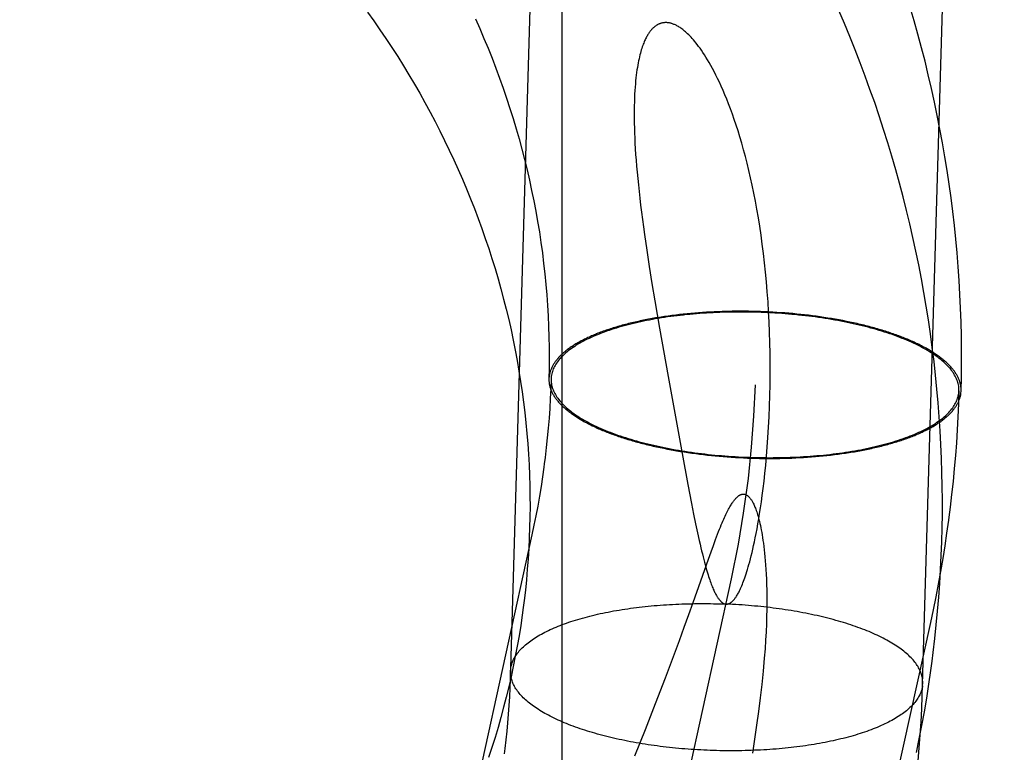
# Model space of a CAD drawing. Header units: inches. Extents: x 0 to 236, y 0 to 153.
# Tile 27 of 95: x 91.5005 to 91.5937, y 54.7274 to 54.7968. Entities that reach past the tile are written whole.
import ezdxf

# ---------------------------------------------------------------- set-up
doc = ezdxf.new("R2010")
doc.units = ezdxf.units.IN
doc.header["$LTSCALE"] = 12.986111
doc.header["$MEASUREMENT"] = 0
doc.linetypes.add('HIDDEN', pattern=[0.2, 0.1, -0.1])
doc.layers.add('DEFAULT_2', color=8, linetype='HIDDEN')

msp = doc.modelspace()

# ---------------------------------------------------------------- linework, layer by layer
at = {"layer": 'DEFAULT_2', "color": 8, "linetype": 'HIDDEN'}
for p, q in [((91.55182, 55.503124), (91.55182, 54.563431)), ((91.559838, 54.774966), (91.560075, 54.77342)), ((91.560075, 54.77342), (91.560332, 54.771815)), ((91.560332, 54.771815), (91.560607, 54.770154)), ((91.560607, 54.770154), (91.56105, 54.767563)), ((91.561185, 54.76862), (91.560846, 54.768565)), ((91.561527, 54.768672), (91.561185, 54.76862)), ((91.561873, 54.768722), (91.561527, 54.768672)), ((91.562221, 54.768769), (91.561873, 54.768722)), ((91.562573, 54.768814), (91.562221, 54.768769)), ((91.562928, 54.768856), (91.562573, 54.768814)), ((91.563285, 54.768896), (91.562928, 54.768856)), ((91.563645, 54.768933), (91.563285, 54.768896)), ((91.564008, 54.768967), (91.563645, 54.768933)), ((91.564373, 54.768999), (91.564008, 54.768967)), ((91.56474, 54.769028), (91.564373, 54.768999)), ((91.565109, 54.769055), (91.56474, 54.769028)), ((91.56548, 54.769079), (91.565109, 54.769055)), ((91.565853, 54.7691), (91.56548, 54.769079)), ((91.566227, 54.769119), (91.565853, 54.7691)), ((91.566603, 54.769135), (91.566227, 54.769119)), ((91.56698, 54.769149), (91.566603, 54.769135)), ((91.567359, 54.769159), (91.56698, 54.769149)), ((91.568309, 54.769174), (91.567928, 54.76917)), ((91.56869, 54.769175), (91.568309, 54.769174)), ((91.569072, 54.769174), (91.56869, 54.769175)), ((91.569455, 54.76917), (91.569072, 54.769174)), ((91.569838, 54.769163), (91.569455, 54.76917)), ((91.57022, 54.769154), (91.569838, 54.769163)), ((91.570603, 54.769142), (91.57022, 54.769154)), ((91.570985, 54.769127), (91.570603, 54.769142)), ((91.571368, 54.76911), (91.570985, 54.769127)), ((91.571749, 54.769089), (91.571368, 54.76911)), ((91.57213, 54.769067), (91.571749, 54.769089)), ((91.57251, 54.769041), (91.57213, 54.769067)), ((91.57289, 54.769013), (91.57251, 54.769041)), ((91.573268, 54.768983), (91.57289, 54.769013)), ((91.573645, 54.768949), (91.573268, 54.768983)), ((91.57402, 54.768913), (91.573645, 54.768949)), ((91.574394, 54.768875), (91.57402, 54.768913)), ((91.574767, 54.768834), (91.574394, 54.768875)), ((91.575137, 54.76879), (91.574767, 54.768834)), ((91.575506, 54.768744), (91.575137, 54.76879)), ((91.575872, 54.768696), (91.575506, 54.768744)), ((91.576237, 54.768645), (91.575872, 54.768696)), ((91.576599, 54.768591), (91.576237, 54.768645)), ((91.576958, 54.768535), (91.576599, 54.768591)), ((91.577315, 54.768476), (91.576958, 54.768535)), ((91.577669, 54.768416), (91.577315, 54.768476)), ((91.57802, 54.768352), (91.577669, 54.768416)), ((91.578368, 54.768287), (91.57802, 54.768352)), ((91.578713, 54.768219), (91.578368, 54.768287)), ((91.579054, 54.768148), (91.578713, 54.768219)), ((91.579392, 54.768076), (91.579054, 54.768148)), ((91.56105, 54.767563), (91.561855, 54.763006)), ((91.550606, 54.763033), (91.550586, 54.762776)), ((91.550811, 54.763025), (91.550791, 54.762777)), ((91.561855, 54.763006), (91.563175, 54.755729)), ((91.589345, 54.761401), (91.589365, 54.761649)), ((91.589549, 54.761392), (91.58957, 54.761647)), ((91.560764, 54.75635), (91.561102, 54.756277)), ((91.561102, 54.756277), (91.561443, 54.756207)), ((91.561443, 54.756207), (91.561788, 54.756139)), ((91.561788, 54.756139), (91.562136, 54.756073)), ((91.562136, 54.756073), (91.562487, 54.75601)), ((91.563019, 54.755919), (91.563377, 54.755862)), ((91.563175, 54.755729), (91.563724, 54.752785)), ((91.563377, 54.755862), (91.563738, 54.755807)), ((91.563738, 54.755807), (91.564101, 54.755755)), ((91.564101, 54.755755), (91.564466, 54.755705)), ((91.564466, 54.755705), (91.564834, 54.755657)), ((91.564834, 54.755657), (91.565203, 54.755613)), ((91.565203, 54.755613), (91.565575, 54.75557)), ((91.565575, 54.75557), (91.565948, 54.755531)), ((91.565948, 54.755531), (91.566323, 54.755493)), ((91.57651, 54.755492), (91.57687, 54.755529)), ((91.57687, 54.755529), (91.577228, 54.755569)), ((91.577228, 54.755569), (91.577583, 54.755611)), ((91.577583, 54.755611), (91.577934, 54.755656)), ((91.577934, 54.755656), (91.578283, 54.755703)), ((91.578283, 54.755703), (91.578629, 54.755753)), ((91.578629, 54.755753), (91.578971, 54.755805)), ((91.578971, 54.755805), (91.57931, 54.75586)), ((91.566323, 54.755493), (91.566699, 54.755459)), ((91.566699, 54.755459), (91.567077, 54.755427)), ((91.567077, 54.755427), (91.567456, 54.755398)), ((91.567456, 54.755398), (91.567835, 54.755371)), ((91.567835, 54.755371), (91.568216, 54.755347)), ((91.568216, 54.755347), (91.568597, 54.755325)), ((91.568597, 54.755325), (91.568979, 54.755307)), ((91.568979, 54.755307), (91.569361, 54.755291)), ((91.569361, 54.755291), (91.569744, 54.755277)), ((91.569744, 54.755277), (91.570127, 54.755266)), ((91.570127, 54.755266), (91.570509, 54.755258)), ((91.570509, 54.755258), (91.570892, 54.755253)), ((91.570892, 54.755253), (91.571274, 54.75525)), ((91.571274, 54.75525), (91.571656, 54.75525)), ((91.571656, 54.75525), (91.572037, 54.755253)), ((91.572037, 54.755253), (91.572418, 54.755258)), ((91.572418, 54.755258), (91.572797, 54.755266)), ((91.572797, 54.755266), (91.573175, 54.755277)), ((91.573175, 54.755277), (91.573553, 54.75529)), ((91.573553, 54.75529), (91.573929, 54.755306)), ((91.573929, 54.755306), (91.574303, 54.755325)), ((91.574303, 54.755325), (91.574676, 54.755346)), ((91.574676, 54.755346), (91.575047, 54.75537)), ((91.575047, 54.75537), (91.575416, 54.755397)), ((91.575416, 54.755397), (91.575783, 54.755426)), ((91.575783, 54.755426), (91.576148, 54.755458)), ((91.576148, 54.755458), (91.57651, 54.755492)), ((91.563724, 54.752785), (91.564069, 54.750995)), ((91.564069, 54.750995), (91.564273, 54.749971)), ((91.564273, 54.749971), (91.564461, 54.749052)), ((91.564461, 54.749052), (91.564637, 54.748221)), ((91.564637, 54.748221), (91.564802, 54.747472)), ((91.548971, 54.748012), (91.441626, 54.25893)), ((91.565672, 54.745731), (91.565916, 54.746413)), ((91.565916, 54.746413), (91.566139, 54.747027)), ((91.564227, 54.741618), (91.565672, 54.745731)), ((91.567818, 54.743875), (91.460472, 54.254794)), ((91.563822, 54.740483), (91.564227, 54.741618)), ((91.586664, 54.739739), (91.479319, 54.250657)), ((91.563388, 54.739283), (91.563822, 54.740483)), ((91.562924, 54.738026), (91.563388, 54.739283)), ((91.561598, 54.734501), (91.562924, 54.738026)), ((91.546956, 54.735125), (91.546976, 54.735376)), ((91.560669, 54.732072), (91.561598, 54.734501)), ((91.585919, 54.733735), (91.585939, 54.733985)), ((91.559709, 54.729606), (91.560669, 54.732072)), ((91.558723, 54.727122), (91.559709, 54.729606))]:
    msp.add_line(p, q, dxfattribs=at)
for points in [[(91.561595, 55.235728), (91.54693, 54.734322), (91.546896, 54.733506), (91.546852, 54.732691), (91.5468, 54.731876), (91.546738, 54.731062), (91.546668, 54.730249), (91.54659, 54.729436), (91.546502, 54.728625), (91.546406, 54.727814), (91.546341, 54.727306)], [(91.585009, 54.72223), (91.585106, 54.722992), (91.585252, 54.724212), (91.585384, 54.725434), (91.585503, 54.726657), (91.585608, 54.727881), (91.585701, 54.729107), (91.585781, 54.730333), (91.585847, 54.731561), (91.5859, 54.732789), (91.600613, 55.235724)], [(91.533431, 54.797478), (91.534023, 54.796647), (91.534603, 54.795811), (91.535174, 54.794968), (91.535733, 54.79412), (91.536282, 54.793265), (91.53682, 54.792405), (91.537347, 54.791539), (91.537863, 54.790668), (91.538368, 54.789791), (91.538862, 54.788909), (91.539345, 54.788021), (91.539816, 54.787129), (91.540277, 54.786231), (91.540725, 54.785329), (91.541163, 54.784422), (91.541588, 54.78351), (91.542003, 54.782594), (91.542405, 54.781673), (91.542796, 54.780748), (91.543175, 54.779819), (91.543542, 54.778886), (91.543897, 54.77795), (91.54424, 54.777009), (91.544571, 54.776065), (91.54489, 54.775117), (91.545196, 54.774166), (91.545491, 54.773212), (91.545773, 54.772255), (91.546043, 54.771295), (91.546301, 54.770332), (91.546546, 54.769366), (91.546779, 54.768397), (91.546999, 54.767427), (91.547206, 54.766454), (91.547402, 54.765478), (91.547584, 54.764501), (91.547754, 54.763522), (91.547911, 54.762542), (91.548055, 54.76156), (91.548187, 54.760576), (91.548306, 54.759591), (91.548412, 54.758605), (91.548505, 54.757618), (91.548586, 54.75663), (91.548653, 54.755642), (91.548708, 54.754653), (91.548749, 54.753663), (91.548778, 54.752674), (91.548794, 54.751684), (91.548797, 54.750694), (91.548787, 54.749705), (91.548764, 54.748715), (91.548728, 54.747727), (91.54868, 54.746739), (91.548618, 54.745752), (91.548543, 54.744765), (91.548456, 54.74378), (91.548355, 54.742797), (91.548242, 54.741814), (91.548156, 54.741135)], [(91.586824, 54.736059), (91.586932, 54.736903), (91.587085, 54.738206), (91.587224, 54.73951), (91.587348, 54.740816), (91.587456, 54.742124), (91.58755, 54.743433), (91.587629, 54.744743), (91.587692, 54.746054), (91.587741, 54.747365), (91.587775, 54.748678), (91.587793, 54.749991), (91.587797, 54.751305), (91.587785, 54.752618), (91.587759, 54.753932), (91.587717, 54.755246), (91.587661, 54.756559), (91.587589, 54.757873), (91.587502, 54.759186), (91.587401, 54.760498), (91.587284, 54.761809), (91.587152, 54.76312), (91.587006, 54.764429), (91.586844, 54.765737), (91.586667, 54.767044), (91.586476, 54.76835), (91.586269, 54.769653), (91.586047, 54.770955), (91.585811, 54.772255), (91.58556, 54.773553), (91.585294, 54.774849), (91.585013, 54.776142), (91.584717, 54.777433), (91.584406, 54.778721), (91.584081, 54.780006), (91.583741, 54.781288), (91.583386, 54.782567), (91.583017, 54.783843), (91.582633, 54.785115), (91.582234, 54.786384), (91.581821, 54.787649), (91.581393, 54.788911), (91.580951, 54.790168), (91.580494, 54.791421), (91.580024, 54.79267), (91.579538, 54.793914), (91.579039, 54.795154), (91.578525, 54.796389), (91.577997, 54.797619)], [(91.58957, 54.761647), (91.589597, 54.762923), (91.589611, 54.76423), (91.58961, 54.765538), (91.589594, 54.766845), (91.589563, 54.768153), (91.589517, 54.769461), (91.589457, 54.770768), (91.589381, 54.772075), (91.589291, 54.773382), (91.589185, 54.774688), (91.589065, 54.775993), (91.58893, 54.777297), (91.58878, 54.7786), (91.588615, 54.779902), (91.588435, 54.781202), (91.588241, 54.782501), (91.588032, 54.783799), (91.587808, 54.785094), (91.587569, 54.786388), (91.587315, 54.787679), (91.587047, 54.788968), (91.586764, 54.790255), (91.586466, 54.791539), (91.586154, 54.792821), (91.585827, 54.794099), (91.585486, 54.795375), (91.58513, 54.796647), (91.584759, 54.797917)], [(91.543632, 54.796838), (91.544042, 54.795913), (91.544441, 54.794983), (91.544828, 54.79405), (91.545202, 54.793112), (91.545565, 54.792171), (91.545915, 54.791225), (91.546253, 54.790276), (91.546579, 54.789324), (91.546893, 54.788367), (91.547194, 54.787408), (91.547483, 54.786445), (91.54776, 54.78548), (91.548023, 54.784511), (91.548275, 54.78354), (91.548514, 54.782566), (91.54874, 54.781589), (91.548953, 54.78061), (91.549154, 54.779629), (91.549342, 54.778646), (91.549517, 54.777661), (91.549679, 54.776674), (91.549828, 54.775685), (91.549965, 54.774696), (91.550088, 54.773704), (91.550198, 54.772712), (91.550296, 54.771719), (91.55038, 54.770724), (91.550452, 54.769729), (91.55051, 54.768734), (91.550555, 54.767737), (91.550588, 54.766741), (91.550607, 54.765745), (91.550613, 54.764748), (91.550606, 54.763752), (91.550586, 54.762776)], [(91.568647, 54.785661), (91.568471, 54.786232), (91.568293, 54.786783), (91.568115, 54.787313), (91.567936, 54.787823), (91.567757, 54.788312), (91.567579, 54.788782), (91.567401, 54.789232), (91.567225, 54.789661), (91.56705, 54.790072), (91.566877, 54.790463), (91.566706, 54.790835), (91.566538, 54.791189), (91.566372, 54.791525), (91.566208, 54.791845), (91.566047, 54.792148), (91.565889, 54.792436), (91.565734, 54.792709), (91.565582, 54.792967), (91.565433, 54.79321), (91.565288, 54.79344), (91.565146, 54.793656), (91.565009, 54.793859), (91.564874, 54.794049), (91.564743, 54.794229), (91.564616, 54.794398), (91.564491, 54.794556), (91.56437, 54.794706), (91.564251, 54.794846), (91.564135, 54.794978), (91.564023, 54.795102), (91.563914, 54.795217), (91.563808, 54.795324), (91.563705, 54.795424), (91.563606, 54.795517), (91.563509, 54.795604), (91.563416, 54.795684), (91.563325, 54.795759), (91.563236, 54.795829), (91.56315, 54.795893), (91.563067, 54.795953), (91.562986, 54.796008), (91.562907, 54.796059), (91.56283, 54.796107), (91.562755, 54.79615), (91.562682, 54.79619), (91.562611, 54.796227), (91.562543, 54.79626), (91.562475, 54.796291), (91.56241, 54.796318), (91.562347, 54.796343), (91.562285, 54.796366), (91.562224, 54.796386), (91.562165, 54.796404), (91.562107, 54.79642), (91.56205, 54.796434), (91.561995, 54.796445), (91.561941, 54.796456), (91.561888, 54.796464), (91.561836, 54.796471), (91.561785, 54.796476), (91.561735, 54.796479), (91.561686, 54.796482), (91.561637, 54.796482), (91.56159, 54.796482), (91.561543, 54.79648), (91.561497, 54.796476), (91.561451, 54.796472), (91.561406, 54.796466), (91.561362, 54.796459), (91.561318, 54.796451), (91.561274, 54.796442), (91.561231, 54.796431), (91.561189, 54.796419), (91.561146, 54.796406), (91.561105, 54.796392), (91.561063, 54.796377), (91.561022, 54.79636), (91.56098, 54.796343), (91.560939, 54.796324), (91.560899, 54.796303), (91.560858, 54.796282), (91.560817, 54.796259), (91.560777, 54.796235), (91.560737, 54.796209), (91.560696, 54.796182), (91.560656, 54.796153), (91.560616, 54.796123), (91.560575, 54.796091), (91.560535, 54.796058), (91.560494, 54.796023), (91.560453, 54.795985), (91.560413, 54.795946), (91.560372, 54.795905), (91.56033, 54.795862), (91.560289, 54.795816), (91.560248, 54.795768), (91.560206, 54.795718), (91.560164, 54.795665), (91.560122, 54.795609), (91.560079, 54.79555), (91.560036, 54.795488), (91.559993, 54.795423), (91.55995, 54.795354), (91.559906, 54.795282), (91.559862, 54.795206), (91.559818, 54.795126), (91.559774, 54.795041), (91.559729, 54.794952), (91.559684, 54.794858), (91.559639, 54.794759), (91.559594, 54.794655), (91.559549, 54.794545), (91.559504, 54.79443), (91.559459, 54.794308), (91.559414, 54.794179), (91.559369, 54.794044), (91.559324, 54.793901), (91.559279, 54.79375), (91.559235, 54.793592), (91.559192, 54.793426), (91.559149, 54.793251), (91.559107, 54.793069), (91.559066, 54.792878), (91.559027, 54.792678), (91.558988, 54.792468), (91.55895, 54.792247), (91.558914, 54.792016), (91.558879, 54.791773), (91.558846, 54.791517), (91.558815, 54.79125), (91.558785, 54.790969), (91.558758, 54.790675), (91.558734, 54.790369), (91.558712, 54.790048), (91.558692, 54.789714), (91.558676, 54.789366), (91.558663, 54.789002), (91.558654, 54.788623), (91.558648, 54.788229), (91.558646, 54.78782), (91.558648, 54.787397), (91.558655, 54.786959), (91.558665, 54.786508), (91.558681, 54.786042), (91.5587, 54.785561), (91.558725, 54.785062), (91.558755, 54.784545), (91.558789, 54.784011), (91.558829, 54.783462), (91.558875, 54.782899), (91.558925, 54.782322), (91.558981, 54.781731), (91.559042, 54.781126), (91.559108, 54.780506), (91.55918, 54.77987), (91.559257, 54.779219), (91.55934, 54.778551), (91.559429, 54.777867), (91.559523, 54.777166), (91.559622, 54.776449), (91.559838, 54.774966)], [(91.567355, 54.74147), (91.567375, 54.741469), (91.567395, 54.741469), (91.567414, 54.74147), (91.567434, 54.741472), (91.567455, 54.741474), (91.567475, 54.741477), (91.567496, 54.741481), (91.567516, 54.741485), (91.567538, 54.741491), (91.567559, 54.741497), (91.567581, 54.741504), (91.567603, 54.741512), (91.567626, 54.741521), (91.56765, 54.741532), (91.567673, 54.741543), (91.567698, 54.741556), (91.567723, 54.74157), (91.567749, 54.741586), (91.567775, 54.741603), (91.567803, 54.741622), (91.567831, 54.741643), (91.567861, 54.741666), (91.567891, 54.741692), (91.567922, 54.74172), (91.567955, 54.74175), (91.567988, 54.741784), (91.568023, 54.74182), (91.568058, 54.741859), (91.568095, 54.741902), (91.568132, 54.741948), (91.568171, 54.741997), (91.56821, 54.74205), (91.56825, 54.742107), (91.568292, 54.742169), (91.568334, 54.742234), (91.568377, 54.742305), (91.568422, 54.74238), (91.568468, 54.742461), (91.568515, 54.742547), (91.568563, 54.742639), (91.568613, 54.742738), (91.568664, 54.742844), (91.568716, 54.742957), (91.56877, 54.743077), (91.568825, 54.743206), (91.568881, 54.743342), (91.568938, 54.743487), (91.568996, 54.743639), (91.569056, 54.7438), (91.569116, 54.743969), (91.569177, 54.744149), (91.56924, 54.744339), (91.569304, 54.744541), (91.569369, 54.744755), (91.569436, 54.744982), (91.569505, 54.745222), (91.569574, 54.745478), (91.569646, 54.745748), (91.569718, 54.746035), (91.569792, 54.746338), (91.569868, 54.74666), (91.569945, 54.747002), (91.570023, 54.747365), (91.570103, 54.747752), (91.570185, 54.748164), (91.570267, 54.7486), (91.570349, 54.749057), (91.570432, 54.749539), (91.570514, 54.750046), (91.570597, 54.750581), (91.57068, 54.751151), (91.570763, 54.751757), (91.570846, 54.752405), (91.570929, 54.753097), (91.57101, 54.753836), (91.57109, 54.754622), (91.571166, 54.755453), (91.571237, 54.756328), (91.571303, 54.757247), (91.571362, 54.758202), (91.571413, 54.759185), (91.571454, 54.760186), (91.571485, 54.761193), (91.571506, 54.762204), (91.571516, 54.76321), (91.571516, 54.764213), (91.571506, 54.76521), (91.571486, 54.766201), (91.571455, 54.767184), (91.571415, 54.768159), (91.571366, 54.769123), (91.571306, 54.770077), (91.571238, 54.771019), (91.571161, 54.771948), (91.571075, 54.772864), (91.57098, 54.773765), (91.570878, 54.774652), (91.570768, 54.775522), (91.57065, 54.776375), (91.570525, 54.77721), (91.570394, 54.778026), (91.570257, 54.778823), (91.570115, 54.7796), (91.569967, 54.780356), (91.569814, 54.781092), (91.569657, 54.781807), (91.569496, 54.782502), (91.569332, 54.783176), (91.569164, 54.783829), (91.568994, 54.784461), (91.568822, 54.785071), (91.568647, 54.785661)], [(91.589365, 54.761649), (91.589365, 54.761748), (91.589361, 54.761864), (91.589352, 54.761981), (91.589337, 54.762097), (91.589316, 54.762213), (91.58929, 54.76233), (91.589259, 54.762446), (91.589222, 54.762562), (91.589179, 54.762678), (91.589131, 54.762794), (91.589078, 54.76291), (91.589019, 54.763026), (91.588955, 54.763141), (91.588885, 54.763256), (91.58881, 54.763371), (91.58873, 54.763486), (91.588644, 54.7636), (91.588554, 54.763714), (91.588457, 54.763827), (91.588356, 54.76394), (91.588249, 54.764052), (91.588138, 54.764164), (91.588021, 54.764276), (91.587899, 54.764386), (91.587771, 54.764496), (91.587639, 54.764606), (91.587502, 54.764715), (91.58736, 54.764823), (91.587213, 54.76493), (91.58706, 54.765037), (91.586904, 54.765143), (91.586742, 54.765247), (91.586576, 54.765351), (91.586404, 54.765455), (91.586229, 54.765557), (91.586048, 54.765658), (91.585863, 54.765758), (91.585674, 54.765858), (91.58548, 54.765956), (91.585282, 54.766053), (91.585079, 54.766149), (91.584872, 54.766244), (91.584661, 54.766338), (91.584446, 54.76643), (91.584227, 54.766522), (91.584003, 54.766612), (91.583776, 54.766701), (91.583545, 54.766788), (91.583309, 54.766875), (91.583071, 54.76696), (91.582828, 54.767043), (91.582582, 54.767126), (91.582332, 54.767207), (91.582078, 54.767286), (91.581822, 54.767364), (91.581561, 54.767441), (91.581298, 54.767516), (91.581031, 54.767589), (91.580762, 54.767661), (91.580489, 54.767732), (91.580213, 54.767801), (91.579935, 54.767868), (91.579653, 54.767933), (91.579369, 54.767997), (91.579083, 54.76806), (91.578793, 54.768121), (91.578501, 54.76818), (91.578207, 54.768237), (91.577911, 54.768292), (91.577612, 54.768346), (91.577311, 54.768398), (91.577008, 54.768449), (91.576703, 54.768497), (91.576396, 54.768544), (91.576087, 54.768589), (91.575777, 54.768632), (91.575465, 54.768674), (91.575151, 54.768713), (91.574836, 54.768751), (91.57452, 54.768787), (91.574202, 54.76882), (91.573883, 54.768852), (91.573563, 54.768883), (91.573242, 54.768911), (91.57292, 54.768937), (91.572598, 54.768961), (91.572274, 54.768984), (91.57195, 54.769004), (91.571626, 54.769023), (91.571301, 54.76904), (91.570976, 54.769054), (91.57065, 54.769067), (91.570325, 54.769078), (91.569999, 54.769087), (91.569673, 54.769093), (91.569348, 54.769098), (91.569022, 54.769101), (91.568697, 54.769102), (91.568372, 54.769101), (91.568048, 54.769098), (91.567725, 54.769093), (91.567402, 54.769087), (91.567079, 54.769078), (91.566758, 54.769067), (91.566437, 54.769054), (91.566118, 54.769039), (91.5658, 54.769023), (91.565482, 54.769004), (91.565167, 54.768984), (91.564852, 54.768961), (91.564539, 54.768937), (91.564228, 54.76891), (91.563919, 54.768882), (91.563611, 54.768852), (91.563305, 54.76882), (91.563001, 54.768786), (91.562699, 54.76875), (91.562399, 54.768713), (91.562101, 54.768673), (91.561806, 54.768632), (91.561513, 54.768589), (91.561222, 54.768544), (91.560934, 54.768497), (91.560649, 54.768448), (91.560366, 54.768398), (91.560086, 54.768346), (91.559808, 54.768292), (91.559534, 54.768236), (91.559263, 54.768179), (91.558995, 54.76812), (91.55873, 54.768059), (91.558468, 54.767997), (91.558209, 54.767933), (91.557954, 54.767867), (91.557702, 54.7678), (91.557454, 54.767731), (91.55721, 54.76766), (91.556969, 54.767588), (91.556732, 54.767515), (91.556498, 54.76744), (91.556269, 54.767363), (91.556044, 54.767285), (91.555822, 54.767206), (91.555605, 54.767125), (91.555392, 54.767042), (91.555183, 54.766959), (91.554978, 54.766874), (91.554777, 54.766787), (91.554581, 54.7667), (91.554389, 54.766611), (91.554202, 54.766521), (91.554019, 54.766429), (91.553841, 54.766337), (91.553668, 54.766243), (91.553499, 54.766148), (91.553335, 54.766052), (91.553175, 54.765955), (91.553021, 54.765856), (91.552871, 54.765757), (91.552726, 54.765657), (91.552587, 54.765555), (91.552452, 54.765453), (91.552322, 54.76535), (91.552197, 54.765246), (91.552078, 54.765141), (91.551963, 54.765035), (91.551854, 54.764929), (91.55175, 54.764821), (91.551651, 54.764713), (91.551557, 54.764605), (91.551469, 54.764495), (91.551386, 54.764385), (91.551308, 54.764274), (91.551236, 54.764163), (91.551169, 54.764051), (91.551108, 54.763939), (91.551051, 54.763826), (91.551001, 54.763712), (91.550955, 54.763599), (91.550916, 54.763485), (91.550881, 54.76337), (91.550852, 54.763255), (91.550829, 54.76314), (91.550811, 54.763025)], [(91.567928, 54.76917), (91.567738, 54.769167), (91.567359, 54.769159)], [(91.560846, 54.768565), (91.560678, 54.768537), (91.560511, 54.768508), (91.560344, 54.768478), (91.560179, 54.768448), (91.560015, 54.768418), (91.559851, 54.768386), (91.559689, 54.768354), (91.559527, 54.768322), (91.559367, 54.768289), (91.559208, 54.768255), (91.559049, 54.768221), (91.558892, 54.768186), (91.558736, 54.768151), (91.558581, 54.768115), (91.558427, 54.768078), (91.558274, 54.768041), (91.558122, 54.768003), (91.557972, 54.767965), (91.557822, 54.767926), (91.557674, 54.767887), (91.557527, 54.767847), (91.557381, 54.767807), (91.557237, 54.767766), (91.557093, 54.767724), (91.556951, 54.767682), (91.55681, 54.767639), (91.556671, 54.767596), (91.556532, 54.767553), (91.556395, 54.767509), (91.55626, 54.767464), (91.556126, 54.767419), (91.555993, 54.767373), (91.555861, 54.767327), (91.555731, 54.76728), (91.555602, 54.767233), (91.555474, 54.767186), (91.555348, 54.767138), (91.555224, 54.767089), (91.5551, 54.76704), (91.554979, 54.766991), (91.554858, 54.766941), (91.55474, 54.76689), (91.554622, 54.766839), (91.554506, 54.766788), (91.554392, 54.766736), (91.554279, 54.766684), (91.554168, 54.766631), (91.554058, 54.766578), (91.55395, 54.766525), (91.553843, 54.766471), (91.553738, 54.766417), (91.553634, 54.766362), (91.553532, 54.766307), (91.553432, 54.766252), (91.553333, 54.766196), (91.553236, 54.766139), (91.553141, 54.766083), (91.553047, 54.766026), (91.552954, 54.765968), (91.552864, 54.765911), (91.552775, 54.765853), (91.552688, 54.765794), (91.552602, 54.765735), (91.552518, 54.765676), (91.552436, 54.765617), (91.552355, 54.765557), (91.552276, 54.765497), (91.552199, 54.765436), (91.552124, 54.765376), (91.55205, 54.765315), (91.551978, 54.765253), (91.551908, 54.765192), (91.55184, 54.76513), (91.551773, 54.765067), (91.551708, 54.765005), (91.551645, 54.764942), (91.551584, 54.764879), (91.551524, 54.764816), (91.551466, 54.764752), (91.55141, 54.764689), (91.551356, 54.764625), (91.551304, 54.76456), (91.551253, 54.764496), (91.551204, 54.764431), (91.551157, 54.764366), (91.551112, 54.764301), (91.551069, 54.764236), (91.551028, 54.76417), (91.550988, 54.764105), (91.55095, 54.764039), (91.550914, 54.763973), (91.55088, 54.763907), (91.550848, 54.76384), (91.550817, 54.763774), (91.550789, 54.763707), (91.550762, 54.76364), (91.550737, 54.763573), (91.550715, 54.763506), (91.550693, 54.763439), (91.550674, 54.763371), (91.550657, 54.763304), (91.550641, 54.763236), (91.550628, 54.763169), (91.550616, 54.763101), (91.550606, 54.763033)], [(91.58957, 54.761664), (91.58957, 54.761732), (91.589569, 54.761801), (91.589566, 54.761869), (91.589561, 54.761937), (91.589554, 54.762005), (91.589545, 54.762074), (91.589534, 54.762142), (91.589521, 54.76221), (91.589507, 54.762279), (91.58949, 54.762347), (91.589472, 54.762415), (91.589452, 54.762484), (91.58943, 54.762552), (91.589406, 54.76262), (91.58938, 54.762689), (91.589352, 54.762757), (91.589323, 54.762825), (91.589291, 54.762893), (91.589258, 54.762961), (91.589223, 54.763029), (91.589186, 54.763097), (91.589148, 54.763164), (91.589107, 54.763232), (91.589065, 54.7633), (91.58902, 54.763367), (91.588974, 54.763435), (91.588927, 54.763502), (91.588877, 54.763569), (91.588825, 54.763636), (91.588772, 54.763703), (91.588717, 54.763769), (91.58866, 54.763836), (91.588601, 54.763902), (91.588541, 54.763969), (91.588479, 54.764035), (91.588415, 54.764101), (91.588349, 54.764166), (91.588281, 54.764232), (91.588212, 54.764297), (91.588141, 54.764362), (91.588068, 54.764427), (91.587993, 54.764492), (91.587917, 54.764556), (91.587839, 54.764621), (91.587759, 54.764685), (91.587678, 54.764748), (91.587595, 54.764812), (91.58751, 54.764875), (91.587424, 54.764938), (91.587336, 54.765001), (91.587246, 54.765063), (91.587154, 54.765126), (91.587061, 54.765188), (91.586966, 54.765249), (91.58687, 54.765311), (91.586772, 54.765372), (91.586672, 54.765433), (91.586571, 54.765493), (91.586468, 54.765553), (91.586364, 54.765613), (91.586258, 54.765672), (91.586151, 54.765732), (91.586042, 54.76579), (91.585931, 54.765849), (91.585819, 54.765907), (91.585705, 54.765965), (91.58559, 54.766022), (91.585474, 54.766079), (91.585355, 54.766136), (91.585236, 54.766192), (91.585115, 54.766248), (91.584992, 54.766304), (91.584868, 54.766359), (91.584743, 54.766413), (91.584616, 54.766468), (91.584488, 54.766522), (91.584358, 54.766575), (91.584228, 54.766628), (91.584095, 54.766681), (91.583962, 54.766733), (91.583827, 54.766785), (91.58369, 54.766836), (91.583553, 54.766887), (91.583414, 54.766937), (91.583274, 54.766987), (91.583132, 54.767037), (91.582989, 54.767086), (91.582845, 54.767135), (91.5827, 54.767183), (91.582554, 54.76723), (91.582406, 54.767277), (91.582257, 54.767324), (91.582107, 54.76737), (91.581956, 54.767416), (91.581804, 54.767461), (91.58165, 54.767506), (91.581496, 54.76755), (91.58134, 54.767594), (91.581183, 54.767637), (91.581026, 54.767679), (91.580867, 54.767721), (91.580707, 54.767763), (91.580546, 54.767804), (91.580384, 54.767844), (91.580221, 54.767884), (91.580057, 54.767924), (91.579892, 54.767963), (91.579726, 54.768001), (91.579392, 54.768076)], [(91.550791, 54.762777), (91.550758, 54.761846), (91.550715, 54.760916), (91.550661, 54.759986), (91.550595, 54.759057), (91.550519, 54.758129), (91.550432, 54.757202), (91.550335, 54.756276), (91.550226, 54.755351), (91.550147, 54.754729)], [(91.550586, 54.762761), (91.550585, 54.762693), (91.550587, 54.762625), (91.55059, 54.762556), (91.550595, 54.762488), (91.550602, 54.76242), (91.550611, 54.762351), (91.550622, 54.762283), (91.550635, 54.762215), (91.550649, 54.762146), (91.550666, 54.762078), (91.550684, 54.76201), (91.550704, 54.761941), (91.550726, 54.761873), (91.55075, 54.761805), (91.550776, 54.761737), (91.550803, 54.761668), (91.550833, 54.7616), (91.550864, 54.761532), (91.550897, 54.761464), (91.550932, 54.761396), (91.550969, 54.761329), (91.551008, 54.761261), (91.551049, 54.761193), (91.551091, 54.761126), (91.551135, 54.761058), (91.551181, 54.760991), (91.551229, 54.760923), (91.551279, 54.760856), (91.55133, 54.760789), (91.551384, 54.760723), (91.551439, 54.760656), (91.551496, 54.760589), (91.551554, 54.760523), (91.551615, 54.760457), (91.551677, 54.760391), (91.551741, 54.760325), (91.551807, 54.760259), (91.551874, 54.760193), (91.551944, 54.760128), (91.552015, 54.760063), (91.552088, 54.759998), (91.552162, 54.759933), (91.552238, 54.759869), (91.552316, 54.759805), (91.552396, 54.759741), (91.552478, 54.759677), (91.552561, 54.759613), (91.552645, 54.75955), (91.552732, 54.759487), (91.55282, 54.759424), (91.55291, 54.759362), (91.553001, 54.7593), (91.553094, 54.759238), (91.553189, 54.759176), (91.553286, 54.759115), (91.553384, 54.759053), (91.553483, 54.758993), (91.553584, 54.758932), (91.553687, 54.758872), (91.553792, 54.758812), (91.553897, 54.758753), (91.554005, 54.758694), (91.554114, 54.758635), (91.554225, 54.758576), (91.554337, 54.758518), (91.55445, 54.75846), (91.554565, 54.758403), (91.554682, 54.758346), (91.5548, 54.758289), (91.55492, 54.758233), (91.555041, 54.758177), (91.555163, 54.758122), (91.555287, 54.758067), (91.555413, 54.758012), (91.555539, 54.757958), (91.555668, 54.757904), (91.555797, 54.75785), (91.555928, 54.757797), (91.55606, 54.757744), (91.556194, 54.757692), (91.556329, 54.75764), (91.556465, 54.757589), (91.556603, 54.757538), (91.556742, 54.757488), (91.556882, 54.757438), (91.557024, 54.757388), (91.557166, 54.757339), (91.55731, 54.757291), (91.557456, 54.757243), (91.557602, 54.757195), (91.55775, 54.757148), (91.557898, 54.757101), (91.558048, 54.757055), (91.5582, 54.757009), (91.558352, 54.756964), (91.558505, 54.756919), (91.55866, 54.756875), (91.558816, 54.756832), (91.558972, 54.756788), (91.55913, 54.756746), (91.559289, 54.756704), (91.559449, 54.756662), (91.55961, 54.756621), (91.559772, 54.756581), (91.559935, 54.756541), (91.560099, 54.756501), (91.560263, 54.756463), (91.560429, 54.756424), (91.560764, 54.75635)], [(91.550791, 54.762777), (91.55079, 54.762677), (91.550794, 54.762561), (91.550804, 54.762445), (91.550819, 54.762328), (91.55084, 54.762212), (91.550866, 54.762095), (91.550897, 54.761979), (91.550934, 54.761863), (91.550977, 54.761747), (91.551024, 54.761631), (91.551078, 54.761515), (91.551137, 54.761399), (91.551201, 54.761284), (91.55127, 54.761169), (91.551345, 54.761054), (91.551426, 54.760939), (91.551511, 54.760825), (91.551602, 54.760711), (91.551698, 54.760598), (91.5518, 54.760485), (91.551906, 54.760373), (91.552018, 54.760261), (91.552135, 54.76015), (91.552257, 54.760039), (91.552384, 54.759929), (91.552516, 54.759819), (91.552654, 54.75971), (91.552796, 54.759602), (91.552943, 54.759495), (91.553095, 54.759388), (91.553252, 54.759283), (91.553414, 54.759178), (91.55358, 54.759074), (91.553751, 54.758971), (91.553927, 54.758868), (91.554107, 54.758767), (91.554292, 54.758667), (91.554482, 54.758568), (91.554675, 54.758469), (91.554874, 54.758372), (91.555076, 54.758276), (91.555283, 54.758181), (91.555494, 54.758088), (91.55571, 54.757995), (91.555929, 54.757904), (91.556152, 54.757813), (91.55638, 54.757724), (91.556611, 54.757637), (91.556846, 54.75755), (91.557085, 54.757465), (91.557328, 54.757382), (91.557574, 54.757299), (91.557824, 54.757219), (91.558077, 54.757139), (91.558334, 54.757061), (91.558594, 54.756985), (91.558858, 54.756909), (91.559124, 54.756836), (91.559394, 54.756764), (91.559667, 54.756693), (91.559942, 54.756625), (91.560221, 54.756557), (91.560502, 54.756492), (91.560786, 54.756428), (91.561073, 54.756365), (91.561362, 54.756305), (91.561654, 54.756246), (91.561949, 54.756188), (91.562245, 54.756133), (91.562544, 54.756079), (91.562845, 54.756027), (91.563148, 54.755976), (91.563453, 54.755928), (91.56376, 54.755881), (91.564068, 54.755836), (91.564379, 54.755793), (91.564691, 54.755752), (91.565004, 54.755712), (91.56532, 54.755674), (91.565636, 54.755639), (91.565954, 54.755605), (91.566273, 54.755573), (91.566593, 54.755543), (91.566914, 54.755514), (91.567235, 54.755488), (91.567558, 54.755464), (91.567881, 54.755441), (91.568205, 54.755421), (91.56853, 54.755402), (91.568854, 54.755386), (91.56918, 54.755371), (91.569505, 54.755358), (91.569831, 54.755347), (91.570157, 54.755339), (91.570482, 54.755332), (91.570808, 54.755327), (91.571133, 54.755324), (91.571458, 54.755323), (91.571783, 54.755324), (91.572107, 54.755327), (91.572431, 54.755332), (91.572754, 54.755339), (91.573076, 54.755348), (91.573398, 54.755358), (91.573718, 54.755371), (91.574038, 54.755386), (91.574356, 54.755402), (91.574673, 54.755421), (91.574989, 54.755442), (91.575303, 54.755464), (91.575616, 54.755489), (91.575928, 54.755515), (91.576237, 54.755543), (91.576545, 54.755573), (91.576851, 54.755605), (91.577155, 54.755639), (91.577457, 54.755675), (91.577757, 54.755713), (91.578054, 54.755752), (91.57835, 54.755793), (91.578643, 54.755837), (91.578933, 54.755882), (91.579222, 54.755928), (91.579507, 54.755977), (91.57979, 54.756027), (91.58007, 54.756079), (91.580347, 54.756133), (91.580621, 54.756189), (91.580893, 54.756246), (91.581161, 54.756305), (91.581426, 54.756366), (91.581688, 54.756429), (91.581946, 54.756493), (91.582202, 54.756558), (91.582453, 54.756626), (91.582701, 54.756694), (91.582946, 54.756765), (91.583187, 54.756837), (91.583424, 54.756911), (91.583657, 54.756986), (91.583887, 54.757062), (91.584112, 54.75714), (91.584333, 54.75722), (91.584551, 54.7573), (91.584764, 54.757383), (91.584973, 54.757466), (91.585178, 54.757551), (91.585378, 54.757638), (91.585575, 54.757725), (91.585766, 54.757814), (91.585954, 54.757905), (91.586136, 54.757996), (91.586314, 54.758089), (91.586488, 54.758182), (91.586657, 54.758277), (91.586821, 54.758373), (91.58698, 54.758471), (91.587135, 54.758569), (91.587284, 54.758668), (91.587429, 54.758768), (91.587569, 54.75887), (91.587704, 54.758972), (91.587834, 54.759075), (91.587958, 54.759179), (91.588078, 54.759284), (91.588192, 54.75939), (91.588302, 54.759496), (91.588406, 54.759604), (91.588505, 54.759712), (91.588598, 54.759821), (91.588687, 54.75993), (91.58877, 54.76004), (91.588847, 54.760151), (91.58892, 54.760262), (91.588987, 54.760374), (91.589048, 54.760486), (91.589104, 54.760599), (91.589155, 54.760713), (91.5892, 54.760826), (91.58924, 54.760941), (91.589274, 54.761055), (91.589303, 54.76117), (91.589327, 54.761285), (91.589345, 54.761401)], [(91.570078, 54.762213), (91.569947, 54.759254), (91.569728, 54.756302), (91.569421, 54.753358), (91.56897, 54.750059), (91.568477, 54.74714), (91.567818, 54.743875)], [(91.57931, 54.75586), (91.579478, 54.755888), (91.579645, 54.755917), (91.579811, 54.755947), (91.579977, 54.755977), (91.580141, 54.756008), (91.580304, 54.756039), (91.580467, 54.756071), (91.580628, 54.756103), (91.580789, 54.756136), (91.580948, 54.75617), (91.581106, 54.756204), (91.581264, 54.756239), (91.58142, 54.756275), (91.581575, 54.756311), (91.581729, 54.756347), (91.581882, 54.756384), (91.582033, 54.756422), (91.582184, 54.75646), (91.582333, 54.756499), (91.582482, 54.756538), (91.582629, 54.756578), (91.582775, 54.756619), (91.582919, 54.75666), (91.583062, 54.756701), (91.583205, 54.756743), (91.583345, 54.756786), (91.583485, 54.756829), (91.583623, 54.756872), (91.58376, 54.756917), (91.583896, 54.756961), (91.58403, 54.757006), (91.584163, 54.757052), (91.584295, 54.757098), (91.584425, 54.757145), (91.584554, 54.757192), (91.584681, 54.757239), (91.584807, 54.757288), (91.584932, 54.757336), (91.585055, 54.757385), (91.585177, 54.757435), (91.585297, 54.757485), (91.585416, 54.757535), (91.585533, 54.757586), (91.585649, 54.757637), (91.585764, 54.757689), (91.585876, 54.757741), (91.585988, 54.757794), (91.586098, 54.757847), (91.586206, 54.7579), (91.586313, 54.757954), (91.586418, 54.758008), (91.586521, 54.758063), (91.586623, 54.758118), (91.586724, 54.758174), (91.586822, 54.75823), (91.58692, 54.758286), (91.587015, 54.758342), (91.587109, 54.758399), (91.587201, 54.758457), (91.587292, 54.758515), (91.587381, 54.758573), (91.587468, 54.758631), (91.587554, 54.75869), (91.587638, 54.758749), (91.58772, 54.758809), (91.5878, 54.758868), (91.587879, 54.758928), (91.587956, 54.758989), (91.588032, 54.75905), (91.588105, 54.759111), (91.588177, 54.759172), (91.588248, 54.759234), (91.588316, 54.759296), (91.588383, 54.759358), (91.588448, 54.75942), (91.588511, 54.759483), (91.588572, 54.759546), (91.588632, 54.759609), (91.588689, 54.759673), (91.588745, 54.759737), (91.5888, 54.759801), (91.588852, 54.759865), (91.588902, 54.759929), (91.588951, 54.759994), (91.588998, 54.760059), (91.589043, 54.760124), (91.589087, 54.760189), (91.589128, 54.760255), (91.589168, 54.760321), (91.589205, 54.760386), (91.589241, 54.760452), (91.589276, 54.760519), (91.589308, 54.760585), (91.589338, 54.760652), (91.589367, 54.760718), (91.589393, 54.760785), (91.589418, 54.760852), (91.589441, 54.760919), (91.589462, 54.760986), (91.589481, 54.761054), (91.589499, 54.761121), (91.589514, 54.761189), (91.589528, 54.761256), (91.58954, 54.761324), (91.589549, 54.761392)], [(91.589365, 54.761649), (91.589322, 54.760421), (91.589267, 54.759193), (91.5892, 54.757967), (91.589119, 54.756741), (91.589026, 54.755516), (91.58892, 54.754293), (91.588802, 54.753071), (91.58867, 54.75185), (91.588526, 54.75063), (91.588409, 54.749706)], [(91.562487, 54.75601), (91.562664, 54.755979), (91.563019, 54.755919)], [(91.550147, 54.754729), (91.550107, 54.754428), (91.549977, 54.753506), (91.549836, 54.752586), (91.549685, 54.751667), (91.549522, 54.75075), (91.549349, 54.749835), (91.549166, 54.748923), (91.548971, 54.748012)], [(91.566139, 54.747027), (91.566347, 54.747584), (91.566445, 54.747844), (91.56654, 54.748091), (91.566632, 54.748326), (91.566721, 54.748548), (91.566806, 54.748759), (91.566888, 54.748959), (91.566968, 54.749147), (91.567044, 54.749325), (91.567118, 54.749493), (91.56719, 54.749652), (91.567259, 54.749803), (91.567326, 54.749946), (91.567392, 54.750082), (91.567456, 54.750211), (91.567519, 54.750333), (91.56758, 54.750449), (91.567639, 54.750558), (91.567697, 54.75066), (91.567752, 54.750756), (91.567806, 54.750846), (91.567859, 54.75093), (91.567909, 54.751009), (91.567958, 54.751082), (91.568006, 54.751151), (91.568053, 54.751215), (91.568098, 54.751276), (91.568143, 54.751332), (91.568187, 54.751385), (91.568229, 54.751435), (91.568271, 54.75148), (91.568311, 54.751523), (91.56835, 54.751561), (91.568387, 54.751596), (91.568423, 54.751629), (91.568458, 54.751658), (91.568492, 54.751684), (91.568524, 54.751709), (91.568556, 54.75173), (91.568587, 54.75175), (91.568617, 54.751768), (91.568646, 54.751785), (91.568674, 54.751799), (91.568702, 54.751812), (91.568729, 54.751824), (91.568755, 54.751834), (91.56878, 54.751843), (91.568805, 54.75185), (91.568829, 54.751856), (91.568853, 54.751862), (91.568876, 54.751866), (91.5689, 54.75187), (91.568923, 54.751872), (91.568946, 54.751874), (91.568968, 54.751874), (91.56899, 54.751874), (91.569012, 54.751873), (91.569034, 54.751871), (91.569056, 54.751868), (91.569078, 54.751865), (91.5691, 54.75186), (91.569122, 54.751855), (91.569145, 54.751848), (91.569167, 54.751841), (91.56919, 54.751833), (91.569213, 54.751823), (91.569236, 54.751813), (91.56926, 54.751801), (91.569284, 54.751788), (91.569308, 54.751773), (91.569333, 54.751757), (91.569359, 54.751739), (91.569385, 54.75172), (91.569412, 54.751698), (91.56944, 54.751675), (91.569469, 54.751649), (91.569498, 54.75162), (91.569528, 54.751588), (91.56956, 54.751554), (91.569592, 54.751516), (91.569625, 54.751474), (91.569659, 54.751429), (91.569693, 54.751381), (91.569729, 54.751329), (91.569764, 54.751272), (91.569801, 54.751212), (91.569838, 54.751147), (91.569875, 54.751078), (91.569913, 54.751004), (91.569951, 54.750925), (91.56999, 54.750841), (91.570029, 54.750751), (91.570069, 54.750655), (91.57011, 54.750553), (91.570151, 54.750444), (91.570192, 54.750329), (91.570234, 54.750205), (91.570277, 54.750073), (91.57032, 54.749932), (91.570363, 54.749783), (91.570407, 54.749623), (91.570451, 54.749455), (91.570494, 54.749279), (91.570537, 54.749093), (91.57058, 54.748899), (91.570622, 54.748695), (91.570664, 54.748481), (91.570706, 54.748256), (91.570747, 54.748018), (91.570788, 54.747767), (91.570828, 54.747502), (91.570867, 54.747223), (91.570905, 54.746928), (91.570942, 54.746616), (91.570978, 54.746286), (91.571013, 54.745937), (91.571046, 54.745565), (91.571076, 54.745171), (91.571105, 54.744751), (91.571131, 54.744304), (91.571153, 54.743826), (91.571171, 54.743319), (91.571185, 54.74278), (91.571194, 54.74221), (91.571196, 54.741609), (91.571191, 54.740973), (91.571178, 54.740303), (91.571156, 54.739595), (91.571125, 54.738848), (91.571082, 54.73806), (91.571026, 54.737229), (91.570957, 54.736354)], [(91.588409, 54.749706), (91.58837, 54.749412), (91.588201, 54.748196), (91.588019, 54.746982), (91.587824, 54.745769), (91.587617, 54.744558), (91.587398, 54.74335), (91.587166, 54.742144), (91.586921, 54.74094), (91.586664, 54.739739)], [(91.564802, 54.747472), (91.564881, 54.747128), (91.564956, 54.746805), (91.565028, 54.746501), (91.565098, 54.746213), (91.565165, 54.745942), (91.565231, 54.745686), (91.565294, 54.745444), (91.565355, 54.745216), (91.565415, 54.745001), (91.565472, 54.744797), (91.565529, 54.744604), (91.565583, 54.744421), (91.565637, 54.744248), (91.565689, 54.744083), (91.56574, 54.743925), (91.565791, 54.743774), (91.565841, 54.74363), (91.56589, 54.743493), (91.565938, 54.743361), (91.565986, 54.743236), (91.566033, 54.743117), (91.56608, 54.743004), (91.566125, 54.742897), (91.56617, 54.742796), (91.566213, 54.7427), (91.566256, 54.74261), (91.566298, 54.742525), (91.566339, 54.742445), (91.56638, 54.74237), (91.566419, 54.742299), (91.566458, 54.742233), (91.566495, 54.742171), (91.566532, 54.742113), (91.566568, 54.742058), (91.566604, 54.742007), (91.566639, 54.741959), (91.566672, 54.741915), (91.566706, 54.741874), (91.566738, 54.741835), (91.566769, 54.7418), (91.5668, 54.741767), (91.56683, 54.741737), (91.566859, 54.741709), (91.566887, 54.741684), (91.566914, 54.74166), (91.566941, 54.741639), (91.566966, 54.741619), (91.566992, 54.741602), (91.567016, 54.741585), (91.56704, 54.74157), (91.567063, 54.741557), (91.567086, 54.741545), (91.567108, 54.741533), (91.56713, 54.741523), (91.567152, 54.741514), (91.567173, 54.741506), (91.567194, 54.741499), (91.567214, 54.741493), (91.567235, 54.741487), (91.567255, 54.741482), (91.567275, 54.741478), (91.567295, 54.741475), (91.567315, 54.741473), (91.567335, 54.741471), (91.567355, 54.74147)], [(91.548156, 54.741135), (91.54806, 54.740432), (91.547916, 54.739454), (91.547759, 54.738478), (91.547589, 54.737504), (91.547406, 54.736532), (91.547211, 54.735563), (91.547003, 54.734596), (91.546782, 54.733632), (91.546549, 54.73267), (91.546303, 54.731712), (91.546044, 54.730757), (91.545773, 54.729805), (91.54549, 54.728857), (91.545194, 54.727912), (91.544886, 54.72697)], [(91.546976, 54.735376), (91.546992, 54.735482), (91.547013, 54.735588), (91.547039, 54.735694), (91.547069, 54.7358), (91.547103, 54.735905), (91.547143, 54.73601), (91.547187, 54.736115), (91.547235, 54.736219), (91.547288, 54.736323), (91.547346, 54.736427), (91.547408, 54.73653), (91.547474, 54.736632), (91.547545, 54.736734), (91.547621, 54.736836), (91.547701, 54.736937), (91.547785, 54.737037), (91.547874, 54.737137), (91.547968, 54.737237), (91.548065, 54.737335), (91.548167, 54.737433), (91.548274, 54.737531), (91.548384, 54.737627), (91.548499, 54.737723), (91.548619, 54.737818), (91.548742, 54.737912), (91.54887, 54.738006), (91.549002, 54.738099), (91.549138, 54.738191), (91.549278, 54.738282), (91.549422, 54.738372), (91.54957, 54.738461), (91.549722, 54.738549), (91.549878, 54.738637), (91.550038, 54.738723), (91.550202, 54.738808), (91.55037, 54.738893), (91.550542, 54.738976), (91.550717, 54.739058), (91.550896, 54.73914), (91.551079, 54.73922), (91.551266, 54.739299), (91.551456, 54.739377), (91.551649, 54.739454), (91.551847, 54.739529), (91.552047, 54.739604), (91.552251, 54.739677), (91.552459, 54.739749), (91.552669, 54.73982), (91.552883, 54.739889), (91.5531, 54.739958), (91.553321, 54.740025), (91.553544, 54.74009), (91.553771, 54.740155), (91.554, 54.740218), (91.554233, 54.740279), (91.554468, 54.74034), (91.554706, 54.740399), (91.554947, 54.740456), (91.555191, 54.740513), (91.555438, 54.740567), (91.555687, 54.740621), (91.555938, 54.740673), (91.556192, 54.740723), (91.556449, 54.740772), (91.556708, 54.74082), (91.556969, 54.740866), (91.557232, 54.74091), (91.557498, 54.740953), (91.557765, 54.740995), (91.558035, 54.741035), (91.558307, 54.741073), (91.558581, 54.74111), (91.558856, 54.741146), (91.559134, 54.74118), (91.559413, 54.741212), (91.559694, 54.741243), (91.559976, 54.741272), (91.56026, 54.741299), (91.560545, 54.741325), (91.560832, 54.741349), (91.56112, 54.741372), (91.56141, 54.741393), (91.5617, 54.741412), (91.561992, 54.74143), (91.562285, 54.741446), (91.562578, 54.741461), (91.562873, 54.741474), (91.563168, 54.741485), (91.563465, 54.741495), (91.563762, 54.741503), (91.564059, 54.741509), (91.564358, 54.741514), (91.564656, 54.741517), (91.564955, 54.741518), (91.565255, 54.741518), (91.565555, 54.741516), (91.565855, 54.741512), (91.566155, 54.741507), (91.566455, 54.7415), (91.566755, 54.741492), (91.567055, 54.741481), (91.567355, 54.74147)], [(91.585939, 54.733989), (91.58594, 54.734055), (91.585938, 54.734162), (91.585931, 54.734269), (91.58592, 54.734376), (91.585904, 54.734483), (91.585883, 54.734591), (91.585858, 54.734698), (91.585828, 54.734805), (91.585793, 54.734912), (91.585754, 54.735019), (91.585711, 54.735126), (91.585662, 54.735233), (91.58561, 54.735339), (91.585552, 54.735446), (91.585491, 54.735552), (91.585424, 54.735658), (91.585353, 54.735764), (91.585278, 54.735869), (91.585198, 54.735974), (91.585114, 54.736079), (91.585025, 54.736184), (91.584932, 54.736288), (91.584835, 54.736391), (91.584733, 54.736495), (91.584627, 54.736597), (91.584516, 54.7367), (91.584401, 54.736801), (91.584282, 54.736903), (91.584159, 54.737003), (91.584032, 54.737103), (91.5839, 54.737203), (91.583764, 54.737302), (91.583624, 54.7374), (91.58348, 54.737497), (91.583332, 54.737594), (91.58318, 54.73769), (91.583024, 54.737786), (91.582865, 54.73788), (91.582701, 54.737974), (91.582533, 54.738067), (91.582362, 54.738159), (91.582186, 54.738251), (91.582007, 54.738341), (91.581825, 54.738431), (91.581639, 54.738519), (91.581449, 54.738607), (91.581255, 54.738694), (91.581058, 54.738779), (91.580858, 54.738864), (91.580654, 54.738948), (91.580447, 54.739031), (91.580236, 54.739112), (91.580022, 54.739193), (91.579805, 54.739272), (91.579585, 54.73935), (91.579362, 54.739428), (91.579135, 54.739504), (91.578906, 54.739578), (91.578674, 54.739652), (91.578438, 54.739725), (91.5782, 54.739796), (91.57796, 54.739866), (91.577716, 54.739934), (91.57747, 54.740002), (91.577221, 54.740068), (91.576969, 54.740133), (91.576715, 54.740196), (91.576459, 54.740259), (91.5762, 54.740319), (91.575939, 54.740379), (91.575676, 54.740437), (91.57541, 54.740494), (91.575143, 54.740549), (91.574873, 54.740603), (91.574601, 54.740655), (91.574328, 54.740706), (91.574052, 54.740756), (91.573775, 54.740804), (91.573496, 54.74085), (91.573215, 54.740895), (91.572933, 54.740939), (91.572649, 54.740981), (91.572364, 54.741022), (91.572077, 54.741061), (91.571789, 54.741098), (91.5715, 54.741134), (91.571209, 54.741168), (91.570918, 54.741201), (91.570625, 54.741232), (91.570331, 54.741262), (91.570037, 54.74129), (91.569741, 54.741316), (91.569445, 54.741341), (91.569148, 54.741364), (91.56885, 54.741386), (91.568552, 54.741406), (91.568253, 54.741424), (91.567954, 54.741441), (91.567655, 54.741456), (91.567355, 54.74147)], [(91.570957, 54.736354), (91.570844, 54.735125), (91.570715, 54.733874), (91.57057, 54.732602), (91.570409, 54.731312), (91.570231, 54.730007), (91.570039, 54.728688), (91.56983, 54.727358)], [(91.585353, 54.727427), (91.585616, 54.728712), (91.585863, 54.730001), (91.586096, 54.731292), (91.586314, 54.732585), (91.586517, 54.733881), (91.586705, 54.735179), (91.586824, 54.736059)], [(91.56554, 54.727641), (91.56524, 54.727654), (91.564941, 54.727669), (91.564642, 54.727686), (91.564343, 54.727704), (91.564045, 54.727724), (91.563747, 54.727746), (91.56345, 54.727769), (91.563154, 54.727794), (91.562859, 54.727821), (91.562564, 54.727849), (91.56227, 54.727878), (91.561978, 54.727909), (91.561686, 54.727942), (91.561395, 54.727976), (91.561106, 54.728012), (91.560818, 54.72805), (91.560531, 54.728089), (91.560246, 54.728129), (91.559962, 54.728171), (91.55968, 54.728215), (91.559399, 54.72826), (91.55912, 54.728307), (91.558843, 54.728355), (91.558567, 54.728404), (91.558294, 54.728455), (91.558022, 54.728508), (91.557752, 54.728561), (91.557485, 54.728617), (91.557219, 54.728673), (91.556956, 54.728731), (91.556695, 54.728791), (91.556436, 54.728852), (91.55618, 54.728914), (91.555926, 54.728977), (91.555674, 54.729042), (91.555425, 54.729108), (91.555179, 54.729176), (91.554936, 54.729245), (91.554695, 54.729315), (91.554457, 54.729386), (91.554221, 54.729458), (91.553989, 54.729532), (91.55376, 54.729607), (91.553533, 54.729683), (91.55331, 54.72976), (91.55309, 54.729838), (91.552873, 54.729918), (91.552659, 54.729998), (91.552448, 54.73008), (91.552241, 54.730163), (91.552037, 54.730246), (91.551837, 54.730331), (91.55164, 54.730417), (91.551446, 54.730503), (91.551257, 54.730591), (91.55107, 54.73068), (91.550888, 54.730769), (91.550709, 54.73086), (91.550533, 54.730951), (91.550362, 54.731043), (91.550194, 54.731136), (91.550031, 54.73123), (91.549871, 54.731325), (91.549715, 54.73142), (91.549563, 54.731516), (91.549415, 54.731613), (91.549271, 54.73171), (91.549131, 54.731809), (91.548995, 54.731908), (91.548863, 54.732007), (91.548736, 54.732107), (91.548613, 54.732208), (91.548494, 54.732309), (91.548379, 54.732411), (91.548268, 54.732513), (91.548162, 54.732616), (91.54806, 54.732719), (91.547963, 54.732823), (91.54787, 54.732927), (91.547781, 54.733031), (91.547697, 54.733136), (91.547617, 54.733241), (91.547542, 54.733347), (91.547471, 54.733452), (91.547405, 54.733558), (91.547343, 54.733664), (91.547285, 54.733771), (91.547233, 54.733878), (91.547184, 54.733984), (91.547141, 54.734091), (91.547102, 54.734198), (91.547067, 54.734305), (91.547037, 54.734413), (91.547012, 54.73452), (91.546991, 54.734627), (91.546975, 54.734734), (91.546964, 54.734841), (91.546957, 54.734949), (91.546955, 54.735056), (91.546956, 54.735119)], [(91.585919, 54.733735), (91.585903, 54.733629), (91.585882, 54.733522), (91.585856, 54.733416), (91.585826, 54.733311), (91.585792, 54.733205), (91.585752, 54.7331), (91.585708, 54.732996), (91.58566, 54.732891), (91.585607, 54.732787), (91.585549, 54.732684), (91.585487, 54.732581), (91.585421, 54.732478), (91.58535, 54.732376), (91.585274, 54.732274), (91.585194, 54.732173), (91.58511, 54.732073), (91.585021, 54.731973), (91.584927, 54.731874), (91.58483, 54.731775), (91.584728, 54.731677), (91.584621, 54.73158), (91.584511, 54.731483), (91.584396, 54.731387), (91.584276, 54.731292), (91.584153, 54.731198), (91.584025, 54.731104), (91.583893, 54.731012), (91.583757, 54.73092), (91.583617, 54.730829), (91.583473, 54.730739), (91.583325, 54.730649), (91.583173, 54.730561), (91.583017, 54.730474), (91.582857, 54.730387), (91.582693, 54.730302), (91.582525, 54.730218), (91.582353, 54.730134), (91.582178, 54.730052), (91.581999, 54.729971), (91.581816, 54.729891), (91.581629, 54.729811), (91.581439, 54.729734), (91.581246, 54.729657), (91.581048, 54.729581), (91.580848, 54.729507), (91.580644, 54.729433), (91.580436, 54.729361), (91.580226, 54.729291), (91.580012, 54.729221), (91.579795, 54.729153), (91.579574, 54.729086), (91.579351, 54.72902), (91.579124, 54.728956), (91.578895, 54.728893), (91.578662, 54.728831), (91.578427, 54.728771), (91.578189, 54.728712), (91.577948, 54.728654), (91.577704, 54.728598), (91.577458, 54.728543), (91.577209, 54.72849), (91.576957, 54.728438), (91.576703, 54.728387), (91.576446, 54.728338), (91.576188, 54.728291), (91.575926, 54.728245), (91.575663, 54.7282), (91.575397, 54.728157), (91.57513, 54.728115), (91.57486, 54.728075), (91.574588, 54.728037), (91.574314, 54.728), (91.574039, 54.727965), (91.573761, 54.727931), (91.573482, 54.727899), (91.573201, 54.727868), (91.572919, 54.727839), (91.572635, 54.727811), (91.57235, 54.727785), (91.572063, 54.727761), (91.571775, 54.727739), (91.571486, 54.727717), (91.571195, 54.727698), (91.570903, 54.72768), (91.57061, 54.727664), (91.570317, 54.72765), (91.570022, 54.727637), (91.569727, 54.727625), (91.56943, 54.727616), (91.569133, 54.727608), (91.568836, 54.727601), (91.568537, 54.727597), (91.568239, 54.727594), (91.56794, 54.727592), (91.56764, 54.727593), (91.56734, 54.727595), (91.56704, 54.727598), (91.56674, 54.727603), (91.56644, 54.72761), (91.56614, 54.727619), (91.56584, 54.727629), (91.56554, 54.727641)]]:
    msp.add_lwpolyline(points, dxfattribs=at)

doc.saveas('drawing.dxf')
